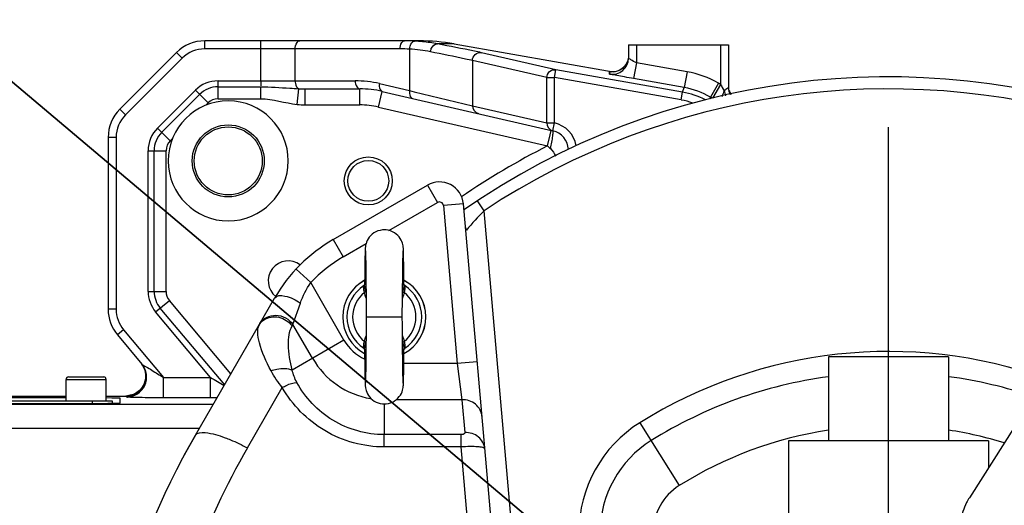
# Model space of a CAD drawing. Header units: millimetres. Extents: x 0 to 8410, y 0 to 5940.
# Tile 8 of 85: x 3596 to 3842, y 1424 to 1545. Entities that reach past the tile are written whole.
import ezdxf

# ---------------------------------------------------------------- set-up
doc = ezdxf.new("R2010")
doc.units = ezdxf.units.MM
doc.header["$LTSCALE"] = 462.55
doc.linetypes.add('CENTER', pattern=[0.6, 0.375, -0.075, 0.075, -0.075])
doc.layers.get('0').update_dxf_attribs({"linetype": 'CONTINUOUS'})
for name, color, linetype in [('204101000013-1_DXF_DIMENSION', 7, 'CONTINUOUS'), ('204101000013_DXF_AXIS', 7, 'CONTINUOUS'), ('304103000018DXF_CONTINUOUS_LINE', 7, 'CONTINUOUS'), ('304103000019DXF_CONTINUOUS_LINE', 7, 'CONTINUOUS'), ('304105000083DXF_CONTINUOUS_LINE', 7, 'CONTINUOUS'), ('304105000142DXF_CONTINUOUS_LINE', 7, 'CONTINUOUS'), ('304304000016DXF_CONTINUOUS_LINE', 7, 'CONTINUOUS'), ('501023000027DXF_CONTINUOUS_LINE', 7, 'CONTINUOUS'), ('501038000004DXF_CONTINUOUS_LINE', 7, 'CONTINUOUS')]:
    doc.layers.add(name, color=color, linetype=linetype)
doc.styles.get("Standard").update_dxf_attribs({"font": 'txt', "width": 0.7})
doc.dimstyles.new('DIMSTYLE_5', dxfattribs={"dimtxt": 70, "dimasz": 60, "dimexe": 1.5, "dimexo": 0, "dimtad": 1, "dimdsep": 46, "dimtxsty": 'Standard', "dimblk": '_FILLED', "dimblk1": '_FILLED', "dimblk2": '_FILLED', "dimcen": 0.09, "dimclrt": 5, "dimazin": 2, "dimtp": 0.01, "dimtm": 0.01, "dimtfac": 1, "dimtofl": 0, "dimtmove": 0, "dimatfit": 3, "dimldrblk": '_FILLED', "dimfxl": 0, "dimtolj": 1, "dimarcsym": 0})
doc.dimstyles.new('DIMSTYLE_6', dxfattribs={"dimtxt": 70, "dimasz": 60, "dimexe": 1.5, "dimexo": 0, "dimgap": 3.5, "dimtad": 0, "dimtih": 1, "dimtoh": 1, "dimdec": 1, "dimdsep": 46, "dimtxsty": 'Standard', "dimblk": '_FILLED', "dimblk1": '_FILLED', "dimblk2": '_FILLED', "dimcen": 0.09, "dimclrt": 5, "dimazin": 2, "dimtp": 0.5, "dimtm": 0.5, "dimtfac": 1, "dimtdec": 65535, "dimtofl": 0, "dimtmove": 0, "dimatfit": 3, "dimldrblk": '_FILLED', "dimfxl": 0, "dimtolj": 1, "dimarcsym": 0})

# ---------------------------------------------------------------- blocks, each defined once
blk = doc.blocks.new('_FILLED')
at = {"color": 0, "linetype": 'ByBlock'}
blk.add_solid([(0, 0), (-1, 0.125), (-1, -0.125)], dxfattribs=at)
blk = doc.blocks.new('*D13')
at = {"layer": '204101000013-1_DXF_DIMENSION', "color": 2, "linetype": 'Continuous'}
for p, q in [((3813.4, 1344.99), (4620.24, 1738.2)), ((4201.74, 1534.25), (3813.4, 1344.99)), ((4201.74, 1534.25), (4201.74, 1534.25))]:
    blk.add_line(p, q, dxfattribs=at)
at = {"layer": '204101000013-1_DXF_DIMENSION', "color": 2, "linetype": 'Continuous', "xscale": 60, "yscale": 60, "zscale": 60, "rotation": 205.9817495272}
blk.add_blockref('_FILLED', (4201.74, 1534.25), dxfattribs=at)
blk = doc.blocks.new('*D14')
at = {"layer": '204101000013-1_DXF_DIMENSION', "color": 2, "linetype": 'Continuous'}
for p, q in [((3813.4, 1344.99), (3190.55, 1870.39)), ((3571.86, 1548.74), (3571.86, 1548.74)), ((3571.86, 1548.74), (3813.4, 1344.99))]:
    blk.add_line(p, q, dxfattribs=at)
at = {"layer": '204101000013-1_DXF_DIMENSION', "color": 2, "linetype": 'Continuous', "xscale": 60, "yscale": 60, "zscale": 60, "rotation": 319.8505119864}
blk.add_blockref('_FILLED', (3571.86, 1548.74), dxfattribs=at)
blk = doc.blocks.new('*D15')
at = {"layer": '204101000013-1_DXF_DIMENSION', "color": 2, "linetype": 'Continuous'}
blk.add_line((3938.07, 1344.99), (4378.68, 1344.99), dxfattribs=at)
for start, end in [(93.5988, 167), (0, 73.1914)]:
    blk.add_arc((3813.4, 1344.99), 550.27, start, end, dxfattribs=at)
for points in [[(3286.69, 1528.5), (3277.23, 1468.78), (3301.1, 1524.33)], [(4352.92, 1404.49), (4363.68, 1344.99), (4367.9, 1405.31)]]:
    blk.add_solid(points, dxfattribs=at)

msp = doc.modelspace()

# ---------------------------------------------------------------- linework, layer by layer
at = {"color": 2, "linetype": 'Continuous'}
msp.add_circle((3813.401, 1344.993), 432, dxfattribs=at)
msp.add_arc((3813.401, 1344.993), 316, 30, 139.85097, dxfattribs=at)
at = {"layer": '204101000013_DXF_AXIS', "color": 7, "linetype": 'CENTER'}
msp.add_line((3813.402, 1344.993), (3813.402, 1554.73), dxfattribs=at)
at = {"layer": '304103000018DXF_CONTINUOUS_LINE', "color": 7, "linetype": 'Continuous'}
for p, q in [((3674.645, 1490.352), (3698.176, 1503.937)), ((3720.528, 1346.383), (3707.153, 1499.264)), ((3640.196, 1441.403), (3660.004, 1475.711)), ((3637.424, 1436.439), (3640.196, 1441.403))]:
    msp.add_line(p, q, dxfattribs=at)
at = {"layer": '304103000018DXF_CONTINUOUS_LINE', "color": 9, "linetype": 'Continuous'}
for p, q in [((3698.176, 1503.937), (3700.676, 1499.607)), ((3688.537, 1492.599), (3700.676, 1499.607)), ((3707.153, 1499.264), (3702.172, 1498.828)), ((3702.172, 1498.828), (3705.625, 1459.364)), ((3712.323, 1497.544), (3710.665, 1500.045)), ((3726.335, 1337.375), (3712.322, 1497.544)), ((3707.916, 1492.713), (3707.888, 1492.68)), ((3674.645, 1490.352), (3677.145, 1486.022)), ((3677.145, 1486.022), (3682.835, 1489.307)), ((3665.368, 1482.966), (3669.027, 1479.559)), ((3677.33, 1465.178), (3669.028, 1479.559)), ((3664.589, 1469.121), (3666.424, 1474.417)), ((3664.367, 1468.737), (3664.589, 1469.121)), ((3669.481, 1460.646), (3664.589, 1469.121)), ((3677.33, 1465.178), (3664.396, 1457.71)), ((3705.625, 1459.364), (3692.282, 1459.364)), ((3710.606, 1459.799), (3705.625, 1459.363)), ((3705.625, 1459.364), (3706.814, 1450.301)), ((3653.187, 1438.273), (3661.908, 1453.377)), ((3687.402, 1449.242), (3687.403, 1441.572)), ((3706.814, 1450.301), (3690.388, 1450.3)), ((3706.814, 1450.301), (3707.529, 1442.126)), ((3751.268, 1444.559), (3761.073, 1428.847)), ((3687.402, 1438.498), (3687.402, 1441.572)), ((3706.599, 1441.572), (3687.403, 1441.572)), ((3706.599, 1438.498), (3706.599, 1441.572)), ((3706.599, 1438.498), (3687.402, 1438.498)), ((3710.654, 1392.158), (3706.599, 1438.498))]:
    msp.add_line(p, q, dxfattribs=at)
at = {"layer": '304103000018DXF_CONTINUOUS_LINE', "color": 7, "linetype": 'Continuous'}
for centre, radius, start, end in [((3813.402, 1344.993), 186, 70.14735, 124.79943), ((3701.176, 1498.741), 6, 4.9974, 120), ((3694.645, 1455.711), 40, 120, 150), ((3813.402, 1341.403), 200, 149.99961, 180)]:
    msp.add_arc(centre, radius, start, end, dxfattribs=at)
at = {"layer": '304103000018DXF_CONTINUOUS_LINE', "color": 9, "linetype": 'Continuous'}
for centre, radius, start, end in [((3813.402, 1344.993), 183, 72.96207, 123.52821), ((3701.176, 1498.741), 1, 5, 120), ((3796.043, 1416.77), 116.334, 136.02659, 139.24731), ((3704.799, 1492.28), 3.115, 12.43547, 19.63643), ((3704.903, 1492.303), 3.009, 7.19569, 12.43292), ((3694.645, 1455.711), 35, 120, 137.04844), ((3687.402, 1470.993), 11.629, 210, 245.07128), ((3813.402, 1344.993), 117.363, 70.50425, 121.96572), ((3687.402, 1470.993), 20.692, 210, 260.57675), ((3813.402, 1344.993), 112.072, 97.71304, 121.96572), ((3813.402, 1344.993), 112.072, 71.1118, 82.28413), ((3768.402, 1417.104), 32.363, 121.96572, 180), ((3813.402, 1344.993), 98.843, 98.74208, 121.96572), ((3813.402, 1344.993), 98.843, 73.01357, 81.25792), ((3768.402, 1417.104), 27.072, 121.96572, 180), ((3813.417, 1345.768), 185.016, 150.00095, 170.09479), ((3768.402, 1417.104), 13.843, 121.96572, 180)]:
    msp.add_arc(centre, radius, start, end, dxfattribs=at)
for points in [[(3666.424, 1474.417), (3667.053, 1476.232), (3667.918, 1477.991), (3669.028, 1479.559)], [(3656.113, 1468.971), (3656.412, 1469.489), (3656.846, 1469.945), (3657.343, 1470.279)], [(3661.908, 1453.377), (3660.846, 1454.672), (3659.899, 1456.072), (3659.11, 1457.548)], [(3665.536, 1454.635), (3665.013, 1455.595), (3664.636, 1456.644), (3664.396, 1457.71)]]:
    msp.add_open_spline(points, degree=3, dxfattribs=at)
for points, knots in [([(3660.004, 1475.711), (3660.431, 1476.45), (3663.448, 1476.31), (3665.265, 1475.263), (3666.424, 1474.417)], [0, 0, 0, 0, 0.3731924, 1, 1, 1, 1]), ([(3656.334, 1469.355), (3657.076, 1470.638), (3660.505, 1472.278), (3663.635, 1470.439), (3664.589, 1469.12)], [0, 0, 0, 0, 0.4766023, 1, 1, 1, 1]), ([(3659.11, 1457.548), (3657.917, 1459.778), (3656.469, 1462.936), (3655.67, 1466.86), (3655.807, 1468.441), (3656.113, 1468.971)], [0, 0, 0, 0, 0.6282869, 0.848012, 1, 1, 1, 1]), ([(3657.343, 1470.279), (3658.382, 1470.977), (3661.246, 1471.387), (3663.592, 1469.808), (3664.367, 1468.737)], [0, 0, 0, 0, 0.4861883, 1, 1, 1, 1]), ([(3664.396, 1457.71), (3663.836, 1459.784), (3663.227, 1463.435), (3663.577, 1467.368), (3664.367, 1468.737)], [0, 0, 0, 0, 0.5760628, 1, 1, 1, 1]), ([(3659.11, 1457.549), (3659.587, 1457.717), (3661.291, 1458.168), (3663.251, 1458.272), (3664.396, 1457.71)], [0, 0, 0, 0, 0.2842158, 1, 1, 1, 1]), ([(3661.907, 1453.377), (3662.254, 1453.558), (3663.407, 1454.104), (3664.644, 1454.605), (3665.536, 1454.635)], [0, 0, 0, 0, 0.3046056, 1, 1, 1, 1]), ([(3687.403, 1441.572), (3682.947, 1441.573), (3673.968, 1444.062), (3667.614, 1450.815), (3665.536, 1454.635)], [0, 0, 0, 0, 0.50608, 1, 1, 1, 1]), ([(3687.402, 1438.498), (3682.26, 1438.498), (3671.88, 1441.311), (3664.41, 1448.992), (3661.908, 1453.377)], [0, 0, 0, 0, 0.5045392, 1, 1, 1, 1]), ([(3711.795, 1446.205), (3711.698, 1447.316), (3710.434, 1449.585), (3708.007, 1450.319), (3706.814, 1450.3)], [0, 0, 0, 0, 0.4831863, 1, 1, 1, 1]), ([(3640.196, 1441.403), (3640.62, 1442.136), (3643.852, 1442.187), (3646.003, 1441.403), (3647.602, 1440.809)], [0, 0, 0, 0, 0.3318556, 1, 1, 1, 1]), ([(3707.529, 1442.126), (3707.535, 1442.064), (3707.452, 1441.662), (3706.923, 1441.572), (3706.599, 1441.572)], [0, 0, 0, 0, 0.1608321, 1, 1, 1, 1]), ([(3712.51, 1438.03), (3712.413, 1439.142), (3711.149, 1441.41), (3708.723, 1442.145), (3707.529, 1442.126)], [0, 0, 0, 0, 0.4831864, 1, 1, 1, 1]), ([(3647.602, 1440.809), (3648.05, 1440.642), (3649.953, 1439.89), (3651.802, 1439.005), (3653.187, 1438.273)], [0, 0, 0, 0, 0.2340299, 1, 1, 1, 1]), ([(3712.51, 1438.03), (3712.494, 1438.214), (3711.707, 1438.428), (3710.62, 1438.557), (3708.721, 1438.605), (3707.352, 1438.548), (3706.599, 1438.498)], [0, 0, 0, 0, 0.0919215, 0.3063859, 0.6237997, 1, 1, 1, 1])]:
    msp.add_open_spline(points, degree=3, knots=knots, dxfattribs=at)
at = {"layer": '304103000019DXF_CONTINUOUS_LINE', "color": 9, "linetype": 'Continuous'}
for p, q in [((3642.544, 1537.993), (3642.544, 1539.993)), ((3691.329, 1537.993), (3642.544, 1537.993)), ((3656.528, 1529.993), (3656.528, 1539.993)), ((3665.132, 1529.993), (3665.132, 1537.993)), ((3693.722, 1537.926), (3693.721, 1527.562)), ((3704.866, 1539.228), (3700.708, 1539.228)), ((3750.402, 1538.993), (3750.402, 1534.496)), ((3771.402, 1538.993), (3771.402, 1529.115)), ((3636.887, 1535.65), (3622.745, 1521.507)), ((3636.887, 1535.65), (3635.473, 1537.064)), ((3730.283, 1532.761), (3711.695, 1537.022)), ((3709.416, 1535.053), (3709.416, 1523.757)), ((3728.004, 1530.792), (3709.416, 1535.053)), ((3729.936, 1530.792), (3730.283, 1532.761)), ((3761.938, 1527.179), (3730.283, 1532.761)), ((3750.402, 1534.496), (3749.707, 1530.557)), ((3763.05, 1532.265), (3750.402, 1534.496)), ((3728.004, 1519.466), (3728.004, 1530.792)), ((3728.004, 1530.792), (3729.936, 1530.792)), ((3729.936, 1519.472), (3729.936, 1530.792)), ((3761.591, 1525.21), (3729.936, 1530.792)), ((3743.707, 1531.7), (3743.707, 1532.281)), ((3762.355, 1528.326), (3749.707, 1530.557)), ((3763.05, 1532.265), (3762.356, 1528.326)), ((3645.857, 1525.521), (3645.857, 1529.993)), ((3645.857, 1529.993), (3680.117, 1529.993)), ((3645.857, 1528.502), (3656.53, 1528.502)), ((3656.528, 1525.521), (3656.528, 1528.502)), ((3665.631, 1524.1), (3666.063, 1528.028)), ((3667.601, 1523.993), (3667.601, 1527.993)), ((3681.264, 1523.993), (3681.264, 1527.993)), ((3686.19, 1529.301), (3693.721, 1527.562)), ((3761.938, 1527.179), (3762.355, 1528.326)), ((3770.882, 1529.415), (3768.882, 1525.951)), ((3771.402, 1529.115), (3769.402, 1525.651)), ((3771.402, 1529.115), (3770.882, 1529.415)), ((3630.745, 1518.194), (3640.201, 1527.65)), ((3631.799, 1517.14), (3641.255, 1526.595)), ((3640.201, 1527.65), (3643.363, 1524.487)), ((3645.857, 1525.521), (3656.528, 1525.521)), ((3685.988, 1523.454), (3686.888, 1527.352)), ((3693.721, 1527.562), (3694.86, 1527.286)), ((3694.86, 1527.286), (3709.416, 1523.757)), ((3761.591, 1525.21), (3761.938, 1527.179)), ((3768.706, 1525.468), (3768.882, 1525.951)), ((3769.402, 1525.651), (3768.882, 1525.951)), ((3622.745, 1521.507), (3621.33, 1522.922)), ((3642.772, 1523.896), (3643.363, 1524.487)), ((3667.601, 1523.993), (3681.264, 1523.993)), ((3685.988, 1523.454), (3728.175, 1513.715)), ((3709.416, 1523.757), (3728.004, 1519.466)), ((3630.745, 1518.194), (3633.907, 1515.031)), ((3728.004, 1519.466), (3729.936, 1519.466)), ((3729.498, 1517.514), (3729.936, 1519.466)), ((3620.402, 1515.851), (3618.402, 1515.851)), ((3620.402, 1515.851), (3620.402, 1472.922)), ((3633.907, 1515.031), (3634.498, 1515.623)), ((3728.176, 1513.715), (3728.812, 1516.471)), ((3728.812, 1516.471), (3729.075, 1517.612)), ((3628.402, 1477.389), (3628.402, 1512.537)), ((3628.402, 1512.537), (3632.874, 1512.537)), ((3629.892, 1477.389), (3629.892, 1512.537)), ((3632.874, 1477.389), (3632.874, 1512.537)), ((3628.402, 1477.389), (3632.874, 1477.389)), ((3630.273, 1472.247), (3633.699, 1475.121)), ((3649.081, 1456.791), (3633.699, 1475.121)), ((3620.402, 1472.922), (3618.402, 1472.922)), ((3644.008, 1455.879), (3630.273, 1472.247)), ((3647.533, 1453.997), (3631.415, 1473.205)), ((3622.273, 1467.779), (3620.741, 1466.494)), ((3622.273, 1467.779), (3632.259, 1455.879)), ((3632.259, 1450.879), (3632.259, 1455.879)), ((3632.259, 1455.879), (3644.008, 1455.879)), ((3644.008, 1450.879), (3644.008, 1455.879)), ((3644.638, 1449.096), (3495.402, 1449.096)), ((3547.902, 1451.225), (3607.902, 1451.225)), ((3617.902, 1451.225), (3622.831, 1451.225)), ((3622.829, 1451.226), (3622.831, 1451.225)), ((3622.831, 1451.225), (3623.019, 1451.002)), ((3632.259, 1450.879), (3644.008, 1450.879)), ((3641.175, 1443.097), (3495.402, 1443.096))]:
    msp.add_line(p, q, dxfattribs=at)
at = {"layer": '304103000019DXF_CONTINUOUS_LINE', "color": 7, "linetype": 'Continuous'}
for p, q in [((3696.128, 1539.993), (3642.544, 1539.993)), ((3704.866, 1539.228), (3744.547, 1532.231)), ((3748.402, 1538.993), (3748.402, 1535.639)), ((3748.402, 1538.993), (3773.402, 1538.993)), ((3773.402, 1538.993), (3773.402, 1528.264)), ((3635.473, 1537.064), (3621.33, 1522.922)), ((3667.601, 1527.993), (3681.264, 1527.993)), ((3686.888, 1527.352), (3729.517, 1517.51)), ((3618.402, 1515.851), (3618.402, 1472.922)), ((3620.741, 1466.494), (3626.849, 1459.215)), ((3626.811, 1459.194), (3627.572, 1457.809)), ((3539.402, 1449.394), (3616.402, 1449.394)), ((3547.902, 1451.226), (3607.902, 1451.226)), ((3607.902, 1450.738), (3547.902, 1450.738)), ((3617.902, 1451.226), (3622.844, 1451.226)), ((3621.402, 1449.481), (3621.402, 1450.651)), ((3623.27, 1451.245), (3622.83, 1451.226))]:
    msp.add_line(p, q, dxfattribs=at)
for points in [[(3748.307, 1535.354), (3748.093, 1534.681), (3747.776, 1534.072)], [(3747.776, 1534.072), (3747.373, 1533.542), (3746.904, 1533.1), (3746.389, 1532.749), (3745.847, 1532.492), (3745.299, 1532.323)], [(3745.299, 1532.323), (3744.781, 1532.24), (3744.357, 1532.224), (3744.126, 1532.236), (3744.089, 1532.239)], [(3627.572, 1457.809), (3627.826, 1456.032), (3627.436, 1454.28), (3626.452, 1452.779), (3625.001, 1451.722), (3623.27, 1451.245)]]:
    msp.add_lwpolyline(points, dxfattribs=at)
for centre, radius in [((3648.402, 1509.993), 9), ((3648.402, 1509.993), 8.5), ((3683.402, 1504.993), 6), ((3683.402, 1504.993), 5.1)]:
    msp.add_circle(centre, radius, dxfattribs=at)
for centre, radius, start, end in [((3642.544, 1529.993), 10, 90, 135), ((3692.476, 1494.698), 45.295, 86.8386, 89.9996), ((3692.519, 1495.429), 44.562, 84.31621, 86.84196), ((3692.662, 1496.765), 43.218, 79.27048, 84.32939), ((3744.401, 1535.639), 4, 260.00753, 359.98778), ((3681.264, 1502.993), 25, 76.99987, 90), ((3777.417, 1528.825), 4.017, 196.9325, 213.24626), ((3628.402, 1515.851), 10, 135, 180), ((3648.402, 1509.993), 15, 0, 180), ((3728.402, 1512.636), 5, 2.24745, 77), ((3648.402, 1509.993), 15, 180, 360), ((3663.402, 1479.993), 5, 52.67203, 231.74162), ((3628.402, 1472.922), 10, 180, 220), ((3623.018, 1456.002), 5, 270.01026, 39.98567)]:
    msp.add_arc(centre, radius, start, end, dxfattribs=at)
at = {"layer": '304103000019DXF_CONTINUOUS_LINE', "color": 9, "linetype": 'Continuous'}
for centre, radius, start, end in [((3642.544, 1529.993), 8, 90, 135), ((3691.329, 1494.683), 43.309, 86.83238, 89.99964), ((3691.544, 1500.051), 37.938, 78.74032, 86.70951), ((3758.819, 1508.456), 24.182, 60.07709, 79.92291), ((3645.857, 1521.993), 8, 90, 135), ((3645.857, 1521.993), 6.509, 90, 135), ((3667.593, 1560.711), 32.718, 267.32436, 270.01411), ((3680.107, 1502.906), 27.087, 77.02098, 89.97902), ((3758.83, 1508.487), 20.15, 60.07634, 79.92515), ((4003.414, 1662.926), 267.835, 209.97387, 210.36734), ((3821.322, 1454.166), 88.216, 123.39304, 123.73851), ((3645.857, 1521.993), 3.528, 90, 135), ((3758.428, 1507.374), 20.114, 62.78329, 79.94956), ((3667.595, 1542.002), 18.009, 263.74081, 270.02058), ((3681.264, 1502.993), 21, 77, 90), ((3758.456, 1507.449), 18.035, 70.56645, 79.99049), ((3628.402, 1515.851), 8, 135, 180), ((3636.402, 1512.537), 8, 135, 180), ((3728.402, 1512.636), 7, 9.35231, 77.34662), ((3636.402, 1512.537), 6.509, 135, 180), ((3636.402, 1512.537), 3.528, 135, 180), ((3813.402, 1344.993), 189.025, 116.79975, 124.38331), ((3636.402, 1477.389), 8, 180, 220), ((3636.402, 1477.389), 6.509, 180, 220), ((3636.402, 1477.389), 3.528, 180, 220), ((3628.402, 1472.922), 8, 180, 220), ((3622.785, 1456.2), 5.051, 18.43311, 36.64633), ((3622.883, 1456.24), 4.946, 15.30262, 18.36003), ((3622.804, 1456.223), 5.027, 357.28703, 15.2507), ((3622.842, 1456.221), 4.988, 327.21551, 336.04353), ((3622.802, 1456.233), 5.03, 336.10556, 349.47328), ((3622.837, 1456.227), 4.993, 349.46876, 357.21723), ((3918.524, 1908.52), 529.38, 238.7642, 239.19071), ((3622.834, 1456.224), 4.998, 284.09401, 293.64142), ((3622.823, 1456.236), 5.013, 293.69924, 305.58278), ((3622.835, 1456.22), 4.993, 305.5849, 314.87489), ((3622.802, 1456.247), 5.035, 314.92063, 327.2165), ((3622.83, 1456.13), 4.905, 270.01593, 271.65538), ((3622.822, 1456.264), 5.039, 271.69866, 284.11523), ((3643.989, 2141.501), 690.622, 270.001588, 270.139619)]:
    msp.add_arc(centre, radius, start, end, dxfattribs=at)
at = {"layer": '304103000019DXF_CONTINUOUS_LINE', "color": 7, "linetype": 'Continuous'}
for centre, major_axis, ratio, start_param, end_param in [((3696.128, 1489.993), (50.161, 0), 0.9967825, 1.3957115, 1.5707963), ((3616.402, 1449.481), (5, 0), 0.0174551, -1.5707963, 0), ((3616.402, 1450.651), (5, 0), 0.0174551, 0, 1.2652568)]:
    msp.add_ellipse(centre, major_axis=major_axis, ratio=ratio, start_param=start_param, end_param=end_param, dxfattribs=at)
at = {"layer": '304103000019DXF_CONTINUOUS_LINE', "color": 9, "linetype": 'Continuous'}
for points, knots in [([(3665.132, 1537.993), (3665.132, 1538.249), (3665.189, 1539.003), (3665.737, 1539.993), (3666.279, 1539.993)], [0, 0, 0, 0, 0.3213111, 1, 1, 1, 1]), ([(3691.329, 1537.993), (3691.329, 1538.249), (3691.387, 1539.002), (3691.934, 1539.993), (3692.476, 1539.993)], [0, 0, 0, 0, 0.3209535, 1, 1, 1, 1]), ([(3693.722, 1537.926), (3693.732, 1538.188), (3693.821, 1538.955), (3694.419, 1539.949), (3694.974, 1539.924)], [0, 0, 0, 0, 0.3206516, 1, 1, 1, 1]), ([(3698.952, 1537.259), (3698.978, 1537.536), (3699.158, 1538.417), (3700.069, 1539.331), (3700.708, 1539.228)], [0, 0, 0, 0, 0.300691, 1, 1, 1, 1]), ([(3709.416, 1535.053), (3708.85, 1535.189), (3705.372, 1535.972), (3701.877, 1536.674), (3698.952, 1537.259)], [0, 0, 0, 0, 0.1633223, 1, 1, 1, 1]), ([(3709.416, 1535.053), (3709.425, 1535.612), (3709.93, 1536.768), (3711.158, 1537.115), (3711.695, 1537.022)], [0, 0, 0, 0, 0.5066517, 1, 1, 1, 1]), ([(3750.402, 1534.496), (3749.941, 1534.738), (3749.257, 1535.042), (3748.724, 1535.48), (3748.402, 1535.568), (3748.402, 1535.639)], [0, 0, 0, 0, 0.6771564, 0.9075229, 1, 1, 1, 1]), ([(3728.004, 1530.792), (3728.013, 1531.351), (3728.519, 1532.507), (3729.746, 1532.854), (3730.283, 1532.761)], [0, 0, 0, 0, 0.5066776, 1, 1, 1, 1]), ([(3743.707, 1532.281), (3743.707, 1532.313), (3743.916, 1532.232), (3743.995, 1532.257), (3744.09, 1532.243)], [0, 0, 0, 0, 0.2509073, 1, 1, 1, 1]), ([(3749.707, 1530.557), (3748.946, 1530.691), (3747.542, 1530.946), (3745.866, 1531.242), (3744.807, 1531.467), (3744.209, 1531.55), (3743.951, 1531.675), (3743.707, 1531.659), (3743.707, 1531.7)], [0, 0, 0, 0, 0.3795029, 0.7031944, 0.8282809, 0.9217993, 0.9798539, 1, 1, 1, 1]), ([(3656.528, 1529.993), (3656.528, 1529.862), (3656.529, 1529.45), (3656.526, 1529.038), (3656.529, 1528.756)], [0, 0, 0, 0, 0.3167645, 1, 1, 1, 1]), ([(3656.53, 1528.502), (3658.944, 1528.502), (3662.124, 1528.283), (3665.298, 1528.063), (3666.066, 1528.028)], [0, 0, 0, 0, 0.7586721, 1, 1, 1, 1]), ([(3665.132, 1529.993), (3665.132, 1529.767), (3665.197, 1529.051), (3665.574, 1528.191), (3666.066, 1528.028)], [0, 0, 0, 0, 0.3030219, 1, 1, 1, 1]), ([(3680.117, 1529.993), (3680.117, 1529.736), (3680.175, 1528.983), (3680.721, 1527.993), (3681.264, 1527.993)], [0, 0, 0, 0, 0.3209535, 1, 1, 1, 1]), ([(3686.19, 1529.301), (3686.155, 1529.072), (3686.097, 1528.395), (3686.416, 1527.461), (3686.888, 1527.352)], [0, 0, 0, 0, 0.3228388, 1, 1, 1, 1]), ([(3773.402, 1528.264), (3773.401, 1528.19), (3773.073, 1528.088), (3772.922, 1527.92), (3772.769, 1527.819)], [0, 0, 0, 0, 0.2881269, 1, 1, 1, 1]), ([(3693.722, 1527.562), (3693.687, 1527.334), (3693.629, 1526.657), (3693.947, 1525.722), (3694.419, 1525.613)], [0, 0, 0, 0, 0.3228387, 1, 1, 1, 1]), ([(3728.892, 1513.082), (3729.023, 1513.621), (3729.236, 1514.613), (3729.524, 1516.049), (3729.545, 1516.813), (3729.651, 1517.479), (3729.526, 1517.508)], [0, 0, 0, 0, 0.3700316, 0.6935292, 0.914937, 1, 1, 1, 1]), ([(3626.849, 1459.215), (3627.115, 1458.899), (3628.059, 1458.525), (3629.783, 1457.325), (3631.274, 1456.476), (3632.259, 1455.879)], [0, 0, 0, 0, 0.1947039, 0.4561765, 1, 1, 1, 1]), ([(3623.019, 1451.002), (3623.073, 1450.934), (3623.454, 1451.027), (3624.043, 1450.91), (3625.048, 1450.938), (3626.749, 1450.892), (3629.19, 1450.888), (3631.207, 1450.88), (3632.259, 1450.879)], [0, 0, 0, 0, 0.0279496, 0.1014723, 0.2104545, 0.3446434, 0.65837, 1, 1, 1, 1])]:
    msp.add_open_spline(points, degree=3, knots=knots, dxfattribs=at)
at = {"layer": '304103000019DXF_CONTINUOUS_LINE', "color": 7, "linetype": 'Continuous'}
msp.add_open_spline([(3711.695, 1537.022), (3711.101, 1537.159), (3707.448, 1537.941), (3703.779, 1538.644), (3700.708, 1539.228)], degree=3, knots=[0, 0, 0, 0, 0.1632161, 1, 1, 1, 1], dxfattribs=at)
at = {"layer": '304103000019DXF_CONTINUOUS_LINE', "color": 9, "linetype": 'Continuous'}
for points in [[(3748.402, 1536.22), (3748.402, 1535.757), (3748.318, 1535.287), (3748.16, 1534.852)], [(3748.16, 1534.852), (3747.705, 1533.599), (3746.409, 1532.512), (3745.096, 1532.281)], [(3745.096, 1532.281), (3744.64, 1532.201), (3744.163, 1532.201), (3743.707, 1532.281)], [(3656.528, 1525.521), (3659.599, 1525.52), (3662.579, 1524.436), (3665.631, 1524.1)], [(3772.326, 1527.525), (3772.123, 1527.071), (3771.954, 1526.598), (3771.845, 1526.113)], [(3772.326, 1527.525), (3772.412, 1527.108), (3772.512, 1526.693), (3772.641, 1526.288)], [(3709.416, 1523.757), (3709.403, 1522.941), (3710.103, 1521.992), (3710.898, 1521.809)], [(3728.004, 1519.466), (3727.992, 1518.65), (3728.692, 1517.701), (3729.487, 1517.517)], [(3728.175, 1513.715), (3728.414, 1513.504), (3728.652, 1513.292), (3728.892, 1513.082)], [(3728.892, 1513.082), (3729.473, 1512.571), (3729.893, 1511.885), (3730.241, 1511.194)]]:
    msp.add_open_spline(points, degree=3, dxfattribs=at)
at = {"layer": '304103000019DXF_CONTINUOUS_LINE', "color": 7, "linetype": 'Continuous'}
msp.add_open_spline([(3773.402, 1528.264), (3773.402, 1527.679), (3773.536, 1527.081), (3773.786, 1526.552)], degree=3, dxfattribs=at)
at = {"layer": '304105000083DXF_CONTINUOUS_LINE', "color": 7, "linetype": 'Continuous'}
for p, q in [((3536.402, 1449.993), (3619.402, 1449.993)), ((3619.402, 1449.993), (3619.402, 1449.412))]:
    msp.add_line(p, q, dxfattribs=at)
at = {"layer": '304105000083DXF_CONTINUOUS_LINE', "color": 9, "linetype": 'Continuous'}
msp.add_line((3614.402, 1449.993), (3614.402, 1449.394), dxfattribs=at)
at = {"layer": '304105000142DXF_CONTINUOUS_LINE', "color": 7, "linetype": 'Continuous'}
msp.add_line((3854.269, 1458.386), (3833.588, 1425.79), dxfattribs=at)
msp.add_open_spline([(3833.588, 1425.79), (3833.339, 1425.397), (3832.333, 1423.584), (3831.687, 1421.588), (3831.324, 1420.023)], degree=3, knots=[0, 0, 0, 0, 0.2244729, 1, 1, 1, 1], dxfattribs=at)
at = {"layer": '304304000016DXF_CONTINUOUS_LINE', "color": 7, "linetype": 'Continuous'}
for p, q in [((3798.402, 1460.993), (3798.402, 1439.993)), ((3828.402, 1460.993), (3798.402, 1460.993)), ((3828.402, 1460.993), (3828.402, 1439.993)), ((3788.402, 1439.993), (3788.402, 1409.993)), ((3838.402, 1439.993), (3788.402, 1439.993)), ((3838.402, 1439.993), (3838.402, 1433.376))]:
    msp.add_line(p, q, dxfattribs=at)
at = {"layer": '501023000027DXF_CONTINUOUS_LINE', "color": 7, "linetype": 'Continuous'}
for p, q in [((3607.902, 1449.993), (3607.902, 1455.393)), ((3608.502, 1455.993), (3617.302, 1455.993)), ((3617.902, 1449.993), (3617.902, 1455.393))]:
    msp.add_line(p, q, dxfattribs=at)
at = {"layer": '501023000027DXF_CONTINUOUS_LINE', "color": 9, "linetype": 'Continuous'}
msp.add_line((3607.902, 1455.393), (3617.902, 1455.393), dxfattribs=at)
at = {"layer": '501023000027DXF_CONTINUOUS_LINE', "color": 7, "linetype": 'Continuous'}
for centre, start, end in [((3608.502, 1455.393), 90, 180), ((3617.302, 1455.393), 0, 90)]:
    msp.add_arc(centre, 0.6, start, end, dxfattribs=at)
at = {"layer": '501038000004DXF_CONTINUOUS_LINE', "color": 7, "linetype": 'Continuous'}
for p, q in [((3682.572, 1485.964), (3682.557, 1485.102)), ((3682.587, 1486.655), (3682.572, 1485.964)), ((3682.601, 1487.199), (3682.587, 1486.655)), ((3682.695, 1487.282), (3682.704, 1487.008)), ((3682.704, 1487.008), (3682.715, 1486.627)), ((3682.715, 1486.627), (3682.726, 1486.126)), ((3682.726, 1486.126), (3682.738, 1485.494)), ((3692.064, 1485.455), (3692.076, 1486.052)), ((3692.076, 1486.052), (3692.087, 1486.549)), ((3692.087, 1486.549), (3692.097, 1486.945)), ((3692.202, 1487.202), (3692.19, 1487.587)), ((3692.215, 1486.726), (3692.202, 1487.202)), ((3692.227, 1486.149), (3692.215, 1486.726)), ((3692.24, 1485.466), (3692.227, 1486.149)), ((3682.541, 1484.051), (3682.523, 1482.79)), ((3682.557, 1485.102), (3682.541, 1484.051)), ((3682.738, 1485.494), (3682.752, 1484.723)), ((3682.752, 1484.723), (3682.765, 1483.804)), ((3682.765, 1483.804), (3682.78, 1482.726)), ((3692.015, 1482.063), (3692.034, 1483.525)), ((3692.034, 1483.525), (3692.052, 1484.759)), ((3692.052, 1484.759), (3692.064, 1485.455)), ((3692.26, 1484.235), (3692.24, 1485.466)), ((3692.28, 1482.748), (3692.26, 1484.235)), ((3682.505, 1481.308), (3682.479, 1478.964)), ((3682.523, 1482.79), (3682.505, 1481.308)), ((3682.78, 1482.726), (3682.796, 1481.482)), ((3682.796, 1481.482), (3682.82, 1479.307)), ((3691.995, 1480.378), (3692.015, 1482.063)), ((3692.309, 1480.365), (3692.28, 1482.748)), ((3682.82, 1479.307), (3682.846, 1476.778)), ((3691.974, 1478.477), (3691.995, 1480.378)), ((3692.324, 1478.964), (3692.309, 1480.365)), ((3682.846, 1476.778), (3682.883, 1472.938)), ((3691.946, 1475.639), (3691.974, 1478.477)), ((3691.902, 1470.993), (3691.946, 1475.639)), ((3682.883, 1472.938), (3682.902, 1470.993)), ((3682.902, 1470.993), (3682.857, 1466.344)), ((3691.92, 1469.039), (3691.902, 1470.993)), ((3691.957, 1465.186), (3691.92, 1469.039)), ((3682.857, 1466.344), (3682.829, 1463.505)), ((3691.983, 1462.651), (3691.957, 1465.186)), ((3682.479, 1463.021), (3682.494, 1461.624)), ((3682.494, 1461.624), (3682.523, 1459.242)), ((3682.808, 1461.603), (3682.788, 1459.917)), ((3682.829, 1463.505), (3682.808, 1461.603)), ((3692.008, 1460.472), (3691.983, 1462.651)), ((3692.298, 1460.676), (3692.324, 1463.021)), ((3682.523, 1459.242), (3682.543, 1457.755)), ((3682.788, 1459.917), (3682.769, 1458.456)), ((3692.023, 1459.228), (3692.008, 1460.472)), ((3692.038, 1458.151), (3692.023, 1459.228)), ((3692.262, 1457.933), (3692.28, 1459.194)), ((3692.28, 1459.194), (3692.298, 1460.676)), ((3682.543, 1457.755), (3682.563, 1456.524)), ((3682.563, 1456.524), (3682.576, 1455.84)), ((3682.745, 1456.861), (3682.733, 1456.215)), ((3682.757, 1457.608), (3682.745, 1456.861)), ((3682.769, 1458.456), (3682.757, 1457.608)), ((3692.052, 1457.232), (3692.038, 1458.151)), ((3692.065, 1456.464), (3692.052, 1457.232)), ((3692.078, 1455.835), (3692.065, 1456.464)), ((3692.231, 1456.02), (3692.246, 1456.882)), ((3692.246, 1456.882), (3692.262, 1457.933)), ((3682.576, 1455.84), (3682.588, 1455.263)), ((3682.588, 1455.263), (3682.601, 1454.786)), ((3682.601, 1454.786), (3682.613, 1454.401)), ((3682.722, 1455.669), (3682.711, 1455.223)), ((3682.733, 1456.215), (3682.722, 1455.669)), ((3692.089, 1455.338), (3692.078, 1455.835)), ((3692.099, 1454.962), (3692.089, 1455.338)), ((3692.108, 1454.692), (3692.099, 1454.962)), ((3692.202, 1454.785), (3692.216, 1455.329)), ((3692.216, 1455.329), (3692.231, 1456.02))]:
    msp.add_line(p, q, dxfattribs=at)
at = {"layer": '501038000004DXF_CONTINUOUS_LINE', "color": 9, "linetype": 'Continuous'}
for p, q in [((3692.373, 1479.08), (3692.374, 1479.078)), ((3692.374, 1479.078), (3692.376, 1479.075)), ((3682.902, 1470.993), (3691.902, 1470.993)), ((3682.429, 1462.908), (3682.428, 1462.91)), ((3682.43, 1462.906), (3682.429, 1462.908))]:
    msp.add_line(p, q, dxfattribs=at)
at = {"layer": '501038000004DXF_CONTINUOUS_LINE', "color": 7, "linetype": 'Continuous'}
for points in [[(3687.402, 1492.743), (3686.941, 1492.721), (3686.369, 1492.629), (3685.818, 1492.471), (3685.298, 1492.252), (3684.816, 1491.978), (3684.377, 1491.656), (3683.987, 1491.296), (3683.649, 1490.906), (3683.367, 1490.501), (3683.138, 1490.09), (3682.96, 1489.682), (3682.83, 1489.29), (3682.742, 1488.931), (3682.69, 1488.635), (3682.663, 1488.415), (3682.648, 1488.245), (3682.637, 1488.097), (3682.629, 1487.95), (3682.621, 1487.794), (3682.614, 1487.62), (3682.601, 1487.199)], [(3692.19, 1487.587), (3692.183, 1487.751), (3692.177, 1487.9), (3692.169, 1488.039), (3692.161, 1488.176), (3692.149, 1488.324), (3692.13, 1488.504), (3692.096, 1488.743), (3692.034, 1489.055), (3691.935, 1489.419), (3691.793, 1489.807), (3691.606, 1490.206), (3691.369, 1490.606), (3691.081, 1490.998), (3690.742, 1491.371), (3690.352, 1491.716), (3689.918, 1492.022), (3689.444, 1492.282), (3688.933, 1492.489), (3688.395, 1492.638), (3687.837, 1492.723), (3687.402, 1492.743)], [(3682.685, 1487.505), (3682.685, 1487.511), (3682.685, 1487.5), (3682.688, 1487.455), (3682.691, 1487.381), (3682.695, 1487.282)], [(3692.097, 1486.945), (3692.107, 1487.242), (3692.111, 1487.352), (3692.114, 1487.435), (3692.117, 1487.49), (3692.118, 1487.501)], [(3682.613, 1454.401), (3682.62, 1454.237), (3682.626, 1454.088), (3682.633, 1453.949), (3682.642, 1453.812), (3682.654, 1453.664), (3682.672, 1453.485), (3682.706, 1453.248), (3682.767, 1452.937), (3682.866, 1452.574), (3683.007, 1452.186), (3683.193, 1451.787), (3683.429, 1451.387), (3683.716, 1450.995), (3684.055, 1450.621), (3684.444, 1450.275), (3684.877, 1449.969), (3685.351, 1449.708), (3685.86, 1449.499), (3686.398, 1449.35), (3686.956, 1449.263), (3687.402, 1449.242)], [(3682.711, 1455.223), (3682.701, 1454.877), (3682.697, 1454.742), (3682.692, 1454.632), (3682.689, 1454.549), (3682.686, 1454.495), (3682.685, 1454.484)], [(3687.402, 1449.242), (3687.852, 1449.264), (3688.424, 1449.354), (3688.975, 1449.51), (3689.496, 1449.729), (3689.979, 1450.002), (3690.418, 1450.322), (3690.809, 1450.682), (3691.148, 1451.071), (3691.431, 1451.476), (3691.661, 1451.887), (3691.839, 1452.294), (3691.971, 1452.686), (3692.06, 1453.046), (3692.112, 1453.345), (3692.14, 1453.567), (3692.155, 1453.738), (3692.166, 1453.887), (3692.174, 1454.033), (3692.182, 1454.19), (3692.189, 1454.364), (3692.202, 1454.785)], [(3692.118, 1454.483), (3692.118, 1454.476), (3692.118, 1454.483), (3692.116, 1454.524), (3692.112, 1454.595), (3692.108, 1454.692)]]:
    msp.add_lwpolyline(points, dxfattribs=at)
for start, end in [(118.26217, 241.73771), (298.26216, 61.73771)]:
    msp.add_arc((3687.402, 1470.993), 10.39, start, end, dxfattribs=at)
at = {"layer": '501038000004DXF_CONTINUOUS_LINE', "color": 9, "linetype": 'Continuous'}
for centre, radius, start, end in [((3687.402, 1470.993), 10.38, 118.25132, 241.74942), ((3687.402, 1470.993), 9.342, 123.20092, 236.79907), ((3683.781, 1478.152), 1.638, 146.51342, 148.23128), ((3683.902, 1478.073), 1.784, 145.60568, 146.52455), ((3684.064, 1477.961), 1.98, 143.27467, 145.58163), ((3687.402, 1470.993), 10.38, 298.25132, 61.74943), ((3690.732, 1477.956), 1.988, 34.41065, 36.88472), ((3690.97, 1478.119), 1.7, 32.15242, 34.23781), ((3687.402, 1470.993), 9.342, 303.20092, 56.79907), ((3687.402, 1470.993), 7.911, 129.06783, 230.93218), ((3697.406, 1480.525), 14.958, 192.42313, 193.16541), ((3677.438, 1480.516), 14.915, 346.86443, 347.5754), ((3687.402, 1470.993), 7.911, 309.06782, 50.93217), ((3697.33, 1461.477), 14.88, 166.88531, 167.57482), ((3677.472, 1461.477), 14.88, 12.42519, 13.11457), ((3683.833, 1463.866), 1.7, 212.15346, 214.23809), ((3684.071, 1464.029), 1.988, 214.41085, 216.88344), ((3690.739, 1464.025), 1.98, 323.27443, 325.582), ((3690.901, 1463.913), 1.783, 325.60602, 326.52912), ((3691.022, 1463.833), 1.638, 326.51811, 328.23141)]:
    msp.add_arc(centre, radius, start, end, dxfattribs=at)
for points, knots in [([(3682.416, 1477.134), (3682.364, 1477.478), (3682.261, 1477.945), (3682.217, 1478.507), (3682.248, 1478.729), (3682.286, 1478.81)], [0, 0, 0, 0, 0.6153505, 0.8417314, 1, 1, 1, 1]), ([(3682.799, 1477.307), (3682.729, 1477.625), (3682.593, 1478.169), (3682.477, 1478.727), (3682.479, 1478.964)], [0, 0, 0, 0, 0.578358, 1, 1, 1, 1]), ([(3692.324, 1478.964), (3692.326, 1478.727), (3692.211, 1478.169), (3692.074, 1477.625), (3692.004, 1477.307)], [0, 0, 0, 0, 0.4216421, 1, 1, 1, 1]), ([(3692.517, 1478.81), (3692.556, 1478.729), (3692.586, 1478.507), (3692.542, 1477.945), (3692.439, 1477.478), (3692.387, 1477.134)], [0, 0, 0, 0, 0.1582687, 0.3846496, 1, 1, 1, 1]), ([(3682.799, 1477.307), (3682.761, 1477.266), (3682.63, 1477.202), (3682.498, 1477.156), (3682.416, 1477.134)], [0, 0, 0, 0, 0.3990527, 1, 1, 1, 1]), ([(3692.004, 1477.307), (3692.042, 1477.266), (3692.174, 1477.202), (3692.305, 1477.156), (3692.387, 1477.134)], [0, 0, 0, 0, 0.3990529, 1, 1, 1, 1]), ([(3682.286, 1463.176), (3682.248, 1463.256), (3682.217, 1463.478), (3682.261, 1464.041), (3682.364, 1464.507), (3682.416, 1464.851)], [0, 0, 0, 0, 0.1582687, 0.3846495, 1, 1, 1, 1]), ([(3682.799, 1464.678), (3682.761, 1464.719), (3682.63, 1464.783), (3682.498, 1464.829), (3682.416, 1464.851)], [0, 0, 0, 0, 0.3990532, 1, 1, 1, 1]), ([(3682.479, 1463.021), (3682.477, 1463.259), (3682.593, 1463.817), (3682.729, 1464.36), (3682.799, 1464.678)], [0, 0, 0, 0, 0.421642, 1, 1, 1, 1]), ([(3692.004, 1464.678), (3692.042, 1464.719), (3692.174, 1464.783), (3692.305, 1464.829), (3692.387, 1464.851)], [0, 0, 0, 0, 0.3990527, 1, 1, 1, 1]), ([(3692.004, 1464.678), (3692.074, 1464.36), (3692.211, 1463.817), (3692.326, 1463.259), (3692.324, 1463.021)], [0, 0, 0, 0, 0.5783579, 1, 1, 1, 1]), ([(3692.387, 1464.851), (3692.439, 1464.507), (3692.542, 1464.041), (3692.586, 1463.478), (3692.556, 1463.256), (3692.517, 1463.176)], [0, 0, 0, 0, 0.6153504, 0.8417313, 1, 1, 1, 1])]:
    msp.add_open_spline(points, degree=3, knots=knots, dxfattribs=at)
for points in [[(3682.286, 1478.81), (3682.312, 1478.882), (3682.348, 1478.95), (3682.388, 1479.015)], [(3682.405, 1478.908), (3682.371, 1478.869), (3682.331, 1478.835), (3682.286, 1478.81)], [(3682.484, 1479.04), (3682.466, 1478.992), (3682.438, 1478.947), (3682.405, 1478.908)], [(3692.319, 1479.04), (3692.337, 1478.992), (3692.365, 1478.947), (3692.398, 1478.908)], [(3692.398, 1478.908), (3692.432, 1478.869), (3692.473, 1478.835), (3692.517, 1478.81)], [(3692.409, 1479.024), (3692.452, 1478.956), (3692.49, 1478.885), (3692.517, 1478.81)], [(3682.857, 1475.683), (3682.686, 1476.159), (3682.537, 1476.643), (3682.416, 1477.134)], [(3692.387, 1477.134), (3692.266, 1476.645), (3692.118, 1476.162), (3691.948, 1475.688)], [(3682.416, 1464.851), (3682.536, 1465.338), (3682.684, 1465.82), (3682.853, 1466.292)], [(3691.95, 1466.293), (3692.119, 1465.82), (3692.267, 1465.338), (3692.387, 1464.851)], [(3682.394, 1462.962), (3682.351, 1463.029), (3682.313, 1463.101), (3682.286, 1463.176)], [(3682.405, 1463.077), (3682.371, 1463.116), (3682.331, 1463.15), (3682.286, 1463.176)], [(3682.484, 1462.946), (3682.466, 1462.993), (3682.438, 1463.039), (3682.405, 1463.077)], [(3692.319, 1462.946), (3692.337, 1462.993), (3692.365, 1463.039), (3692.398, 1463.077)], [(3692.398, 1463.077), (3692.432, 1463.116), (3692.473, 1463.15), (3692.517, 1463.176)], [(3692.517, 1463.176), (3692.491, 1463.104), (3692.455, 1463.035), (3692.415, 1462.97)]]:
    msp.add_open_spline(points, degree=3, dxfattribs=at)

# ---------------------------------------------------------------- dimensions: what is measured, and where the dimension line sits
at = {"layer": '204101000013-1_DXF_DIMENSION', "color": 2, "linetype": 'Continuous'}
dim = msp.add_angular_dim_2l(base=(3875.694, 1891.7298), line1=((3932.5642, 1344.9927), (3938.0669, 1344.9927)), line2=((3282.592, 1467.5396), (3277.2303, 1468.7775)), dimstyle='DIMSTYLE_6', dxfattribs=at)
dim.commit()
dim.dimension.update_dxf_attribs({"geometry": '*D15', "text_midpoint": (3778.8607, 1856.7298), "dimtype": 162})
for mpoint, picture, middle in [((3571.86, 1548.742), '*D14', (3201.838, 1883.766)), ((4201.74, 1534.246), '*D13', (4436.387, 1668.066))]:
    dim = msp.add_radius_dim(center=(3813.401, 1344.993), mpoint=mpoint, text='R<>', dimstyle='DIMSTYLE_5', override={"dimpost": '<>'}, dxfattribs=at)
    dim.commit()
    dim.dimension.update_dxf_attribs({"geometry": picture, "text_midpoint": middle, "dimtype": 164})

doc.saveas('drawing.dxf')
